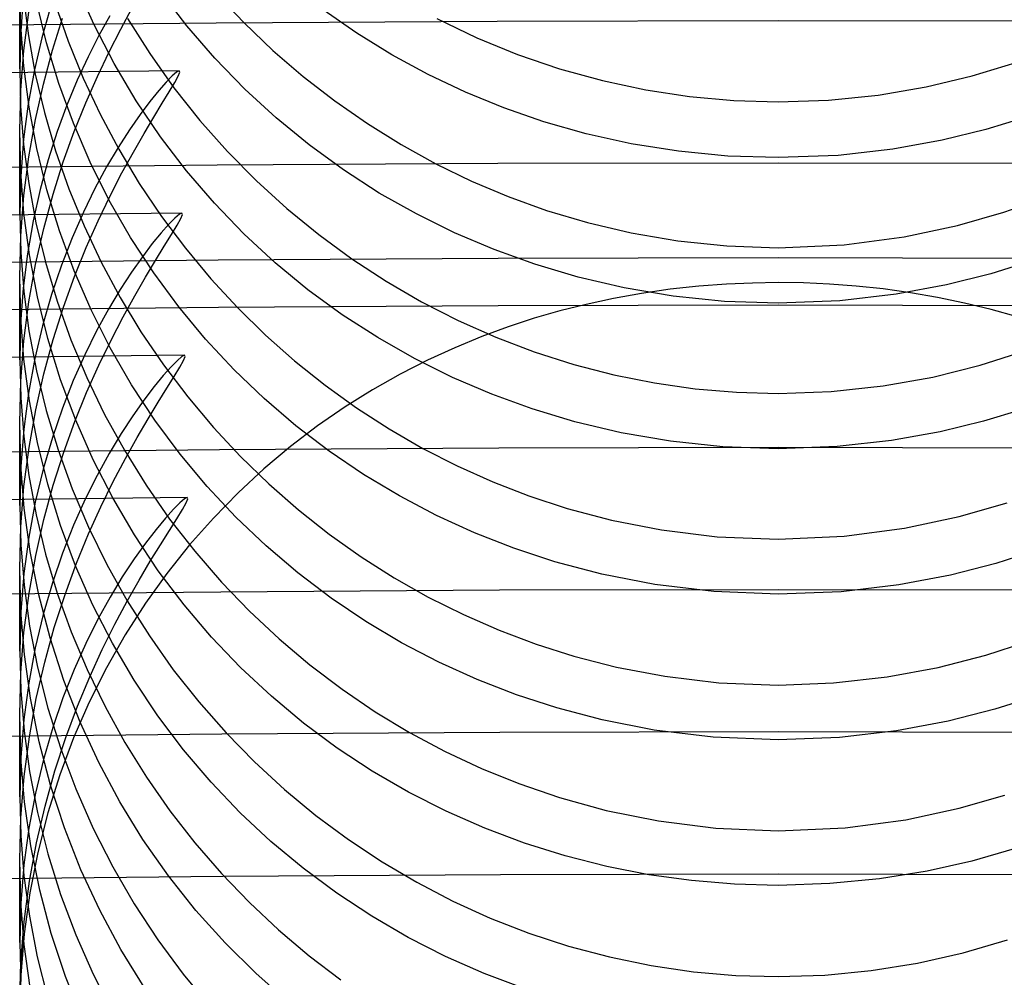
# Model space of a CAD drawing. Header units: millimetres. Extents: x -232 to 232, y -232 to 232.
# Tile 63 of 75: x -2 to 0.6, y 180.6 to 183.13. Entities that reach past the tile are written whole.
import ezdxf

# ---------------------------------------------------------------- set-up
doc = ezdxf.new("R2010")
doc.units = ezdxf.units.MM
doc.layers.add('HIDDEN', color=7, linetype='Continuous')
doc.layers.add('THICK', color=7, linetype='Continuous')

msp = doc.modelspace()

# ---------------------------------------------------------------- linework, layer by layer
at = {"layer": 'HIDDEN'}
for p, q in [((-1.9974, 183.113), (-2, 183.2184)), ((-2, 182.9987), (-2, 183.2176)), ((-1.8039, 183.1145), (-1.8505, 183.2194)), ((-1.99, 183.193), (-1.9974, 183.0979)), ((-1.99, 183.1864), (-1.9771, 183.0856)), ((-1.5591, 183.112), (-1.6282, 183.2022)), ((-1.4811, 183.1962), (-1.4084, 183.1193)), ((-1.9291, 183.0672), (-1.9554, 183.1755)), ((-1.9189, 183.161), (-1.9416, 183.0803)), ((-1.9066, 183.17), (-1.8722, 183.0709)), ((-1.989, 183.0469), (-1.9762, 183.1479)), ((-1.9134, 183.0475), (-1.8868, 183.1321)), ((-1.7622, 183.1378), (-1.791, 183.0861)), ((-1.7333, 183.1031), (-1.7039, 183.1571)), ((-1.7161, 183.1314), (-1.6572, 183.0384)), ((-1.1108, 183.0919), (-1.1999, 183.1537)), ((-1.9891, 183.0056), (-1.9974, 183.113)), ((-1.7511, 183.0123), (-1.8039, 183.1145)), ((-1.4852, 183.0262), (-1.5591, 183.112)), ((-1.4084, 183.1193), (-1.3321, 183.0465)), ((-0.8996, 183.1307), (-0.7947, 183.0804)), ((-1.9974, 183.0979), (-2, 182.9995)), ((-1.9771, 183.0856), (-1.9588, 182.9843)), ((-1.9416, 183.0803), (-1.9613, 182.9953)), ((-1.791, 183.0861), (-1.8198, 183.0296)), ((-1.7639, 183.0435), (-1.7333, 183.1031)), ((-1.0184, 183.0351), (-1.1108, 183.0919)), ((-0.7947, 183.0804), (-0.6869, 183.0363)), ((-1.8968, 182.96), (-1.9291, 183.0672)), ((-1.8722, 183.0709), (-1.8327, 182.9738)), ((-1.9971, 182.9424), (-1.989, 183.0469)), ((-1.9375, 182.9582), (-1.9134, 183.0475)), ((-1.8198, 183.0296), (-1.8481, 182.9685)), ((-1.795, 182.9785), (-1.7639, 183.0435)), ((-1.6572, 183.0384), (-1.5933, 182.9486)), ((-1.3321, 183.0465), (-1.2523, 182.9779)), ((-0.9229, 182.9833), (-1.0184, 183.0351)), ((-0.6869, 183.0363), (-0.5764, 182.9985)), ((-1.975, 182.897), (-1.9891, 183.0056)), ((-1.6926, 182.9137), (-1.7511, 183.0123)), ((-1.4067, 182.9451), (-1.4852, 183.0262)), ((0.5118, 182.9797), (0.6276, 183.0151)), ((-2, 182.9995), (-1.9975, 182.9002)), ((-1.9613, 182.9953), (-1.9775, 182.906)), ((-1.9588, 182.9843), (-1.9349, 182.883)), ((-1.826, 182.9083), (-1.795, 182.9785)), ((-1.5976, 182.9798), (-1.6136, 182.9635)), ((-1.5861, 182.9898), (-1.5976, 182.9798)), ((-1.5913, 182.962), (-1.582, 182.9793)), ((-1.5795, 182.9932), (-1.5861, 182.9898)), ((-1.582, 182.9793), (-1.578, 182.9897)), ((-1.578, 182.9897), (-1.5795, 182.9932)), ((-1.2523, 182.9779), (-1.1693, 182.9136)), ((-0.8246, 182.9368), (-0.9229, 182.9833)), ((-0.5764, 182.9985), (-0.4634, 182.9672)), ((0.3906, 182.9508), (0.5118, 182.9797)), ((-1.9585, 182.8643), (-1.9375, 182.9582)), ((-1.8584, 182.8549), (-1.8968, 182.96)), ((-1.8481, 182.9685), (-1.8753, 182.9029)), ((-1.8327, 182.9738), (-1.7882, 182.8789)), ((-1.6136, 182.9635), (-1.6335, 182.9408)), ((-1.6054, 182.938), (-1.5913, 182.962)), ((-0.4634, 182.9672), (-0.3491, 182.9427)), ((0.2642, 182.9292), (0.3906, 182.9508)), ((-2, 182.8345), (-1.9971, 182.9424)), ((-1.6335, 182.9408), (-1.6567, 182.9121)), ((-1.624, 182.9075), (-1.6054, 182.938)), ((-1.5933, 182.9486), (-1.5249, 182.8625)), ((-1.3238, 182.8689), (-1.4067, 182.9451)), ((-0.7235, 182.8955), (-0.8246, 182.9368)), ((-0.3491, 182.9427), (-0.2336, 182.9251)), ((-0.2336, 182.9251), (-0.1172, 182.9146)), ((0.1328, 182.9156), (0.2642, 182.9292)), ((-1.9975, 182.9002), (-1.9897, 182.7989)), ((-1.9775, 182.906), (-1.9897, 182.8127)), ((-1.8753, 182.9029), (-1.9009, 182.8328)), ((-1.8563, 182.833), (-1.826, 182.9083)), ((-1.6289, 182.8193), (-1.6926, 182.9137)), ((-1.6567, 182.9121), (-1.6826, 182.8775)), ((-1.6465, 182.8705), (-1.624, 182.9075)), ((-1.1693, 182.9136), (-1.0832, 182.8538)), ((-0.1172, 182.9146), (0, 182.9111)), ((0, 182.9111), (0.1328, 182.9156)), ((-1.9547, 182.7881), (-1.975, 182.897)), ((-1.9349, 182.883), (-1.9053, 182.782)), ((-1.7882, 182.8789), (-1.7388, 182.7863)), ((-1.6826, 182.8775), (-1.7107, 182.8371)), ((-0.6179, 182.859), (-0.7235, 182.8955)), ((-1.9758, 182.766), (-1.9585, 182.8643)), ((-1.814, 182.752), (-1.8584, 182.8549)), ((-1.6721, 182.8275), (-1.6465, 182.8705)), ((-1.5249, 182.8625), (-1.4522, 182.7806)), ((-1.2369, 182.7977), (-1.3238, 182.8689)), ((-1.0832, 182.8538), (-0.9942, 182.7985)), ((-0.5058, 182.8272), (-0.6179, 182.859)), ((0.6514, 182.8699), (0.5479, 182.8383)), ((-1.9973, 182.7272), (-2, 182.8345)), ((-2, 182.6147), (-2, 182.8334)), ((-1.9009, 182.8328), (-1.9246, 182.7584)), ((-1.8852, 182.7527), (-1.8563, 182.833)), ((-1.7107, 182.8371), (-1.7403, 182.7911)), ((-1.7003, 182.7785), (-1.6721, 182.8275)), ((-0.3875, 182.8009), (-0.5058, 182.8272)), ((0.5479, 182.8383), (0.433, 182.8101)), ((-1.9897, 182.8127), (-1.9973, 182.7155)), ((-1.9897, 182.7989), (-1.9763, 182.696)), ((-1.5602, 182.7293), (-1.6289, 182.8193)), ((-1.1461, 182.7316), (-1.2369, 182.7977)), ((-0.9942, 182.7985), (-0.9025, 182.7479)), ((-0.263, 182.781), (-0.3875, 182.8009)), ((0.433, 182.8101), (0.3029, 182.7864)), ((-1.9281, 182.6794), (-1.9547, 182.7881)), ((-1.9053, 182.782), (-1.8704, 182.6821)), ((-1.7403, 182.7911), (-1.7707, 182.7396)), ((-1.7388, 182.7863), (-1.6847, 182.6963)), ((-1.7303, 182.7238), (-1.7003, 182.7785)), ((-1.4522, 182.7806), (-1.3757, 182.703)), ((-0.1328, 182.7685), (-0.263, 182.781)), ((0, 182.7642), (-0.1328, 182.7685)), ((0.1583, 182.7702), (0, 182.7642)), ((0.3029, 182.7864), (0.1583, 182.7702)), ((-1.9889, 182.664), (-1.9758, 182.766)), ((-1.9246, 182.7584), (-1.9458, 182.6799)), ((-1.9121, 182.6675), (-1.8852, 182.7527)), ((-1.7638, 182.6516), (-1.814, 182.752)), ((-0.9025, 182.7479), (-0.8082, 182.7022)), ((-1.9888, 182.618), (-1.9973, 182.7272)), ((-1.7707, 182.7396), (-1.8015, 182.6826)), ((-1.7615, 182.6635), (-1.7303, 182.7238)), ((-1.4867, 182.6439), (-1.5602, 182.7293)), ((-1.0517, 182.6709), (-1.1461, 182.7316)), ((-1.9973, 182.7155), (-2, 182.6153)), ((-1.9763, 182.696), (-1.9571, 182.5926)), ((-1.6847, 182.6963), (-1.6259, 182.609)), ((-1.3757, 182.703), (-1.2953, 182.6298)), ((-0.8082, 182.7022), (-0.7115, 182.6615)), ((-1.9971, 182.5583), (-1.9889, 182.664)), ((-1.9458, 182.6799), (-1.9642, 182.5973)), ((-1.9366, 182.5775), (-1.9121, 182.6675)), ((-1.8953, 182.5716), (-1.9281, 182.6794)), ((-1.8704, 182.6821), (-1.8302, 182.5843)), ((-1.8015, 182.6826), (-1.8321, 182.6203)), ((-0.9539, 182.6156), (-1.0517, 182.6709)), ((-1.7932, 182.5979), (-1.7615, 182.6635)), ((-1.7078, 182.554), (-1.7638, 182.6516)), ((-1.4086, 182.5631), (-1.4867, 182.6439)), ((-0.7115, 182.6615), (-0.6108, 182.6252)), ((0.5955, 182.6202), (0.7056, 182.6592)), ((-2, 182.6153), (-1.9974, 182.5144)), ((-1.9741, 182.5077), (-1.9888, 182.618)), ((-1.8321, 182.6203), (-1.8617, 182.5529)), ((-1.579, 182.6149), (-1.5907, 182.605)), ((-1.5724, 182.6182), (-1.579, 182.6149)), ((-1.5751, 182.604), (-1.571, 182.6147)), ((-1.571, 182.6147), (-1.5724, 182.6182)), ((-1.2953, 182.6298), (-1.2115, 182.5612)), ((-0.853, 182.5658), (-0.9539, 182.6156)), ((-0.6108, 182.6252), (-0.5026, 182.5929)), ((0.4732, 182.5853), (0.5955, 182.6202)), ((-1.9642, 182.5973), (-1.9793, 182.5108)), ((-1.9571, 182.5926), (-1.9322, 182.489)), ((-1.8246, 182.5271), (-1.7932, 182.5979)), ((-1.6068, 182.5887), (-1.6268, 182.5661)), ((-1.6259, 182.609), (-1.563, 182.5252)), ((-1.5907, 182.605), (-1.6068, 182.5887)), ((-1.5995, 182.5618), (-1.5848, 182.5863)), ((-1.5848, 182.5863), (-1.5751, 182.604)), ((-0.5026, 182.5929), (-0.3871, 182.5658)), ((-1.9579, 182.4829), (-1.9366, 182.5775)), ((-1.8565, 182.4661), (-1.8953, 182.5716)), ((-1.8302, 182.5843), (-1.7851, 182.4887)), ((-1.6268, 182.5661), (-1.6503, 182.5374)), ((-1.6186, 182.5307), (-1.5995, 182.5618)), ((-1.3262, 182.4871), (-1.4086, 182.5631)), ((-1.2115, 182.5612), (-1.1243, 182.4973)), ((-0.7491, 182.5216), (-0.853, 182.5658)), ((-0.3871, 182.5658), (-0.2646, 182.5449)), ((0.3325, 182.5554), (0.4732, 182.5853)), ((-2, 182.4493), (-1.9971, 182.5583)), ((-1.8617, 182.5529), (-1.8899, 182.4804)), ((-1.6466, 182.4604), (-1.7078, 182.554)), ((-1.6503, 182.5374), (-1.6765, 182.5028)), ((-0.2646, 182.5449), (-0.1354, 182.5315)), ((0, 182.5268), (0.1745, 182.5346)), ((0.1745, 182.5346), (0.3325, 182.5554)), ((-1.9974, 182.5144), (-1.9893, 182.4114)), ((-1.9793, 182.5108), (-1.9905, 182.4205)), ((-1.8552, 182.4512), (-1.8246, 182.5271)), ((-1.6417, 182.4931), (-1.6186, 182.5307)), ((-1.563, 182.5252), (-1.4963, 182.4451)), ((-0.6419, 182.483), (-0.7491, 182.5216)), ((-0.1354, 182.5315), (0, 182.5268)), ((-1.9755, 182.384), (-1.9579, 182.4829)), ((-1.9532, 182.3973), (-1.9741, 182.5077)), ((-1.9322, 182.489), (-1.9014, 182.3858)), ((-1.7851, 182.4887), (-1.735, 182.3956)), ((-1.6765, 182.5028), (-1.705, 182.4623)), ((-1.668, 182.4494), (-1.6417, 182.4931)), ((-1.2398, 182.4161), (-1.3262, 182.4871)), ((-1.1243, 182.4973), (-1.0338, 182.4381)), ((-0.5277, 182.4491), (-0.6419, 182.483)), ((0.6639, 182.4904), (0.5608, 182.4582)), ((-1.8899, 182.4804), (-1.916, 182.4031)), ((-1.8118, 182.3631), (-1.8565, 182.4661)), ((-1.705, 182.4623), (-1.7351, 182.4162)), ((-1.5806, 182.371), (-1.6466, 182.4604)), ((0.5608, 182.4582), (0.4441, 182.4287)), ((-1.9973, 182.3422), (-2, 182.4493)), ((-2, 182.2308), (-2, 182.449)), ((-1.8844, 182.3703), (-1.8552, 182.4512)), ((-1.6968, 182.3998), (-1.668, 182.4494)), ((-1.4963, 182.4451), (-1.4259, 182.3689)), ((-1.0338, 182.4381), (-0.9402, 182.3838)), ((-0.4059, 182.4207), (-0.5277, 182.4491)), ((-0.1364, 182.4306), (-0.2087, 182.4252)), ((-0.0672, 182.4336), (-0.1364, 182.4306)), ((0, 182.4346), (-0.0672, 182.4336)), ((0.0672, 182.4337), (0, 182.4346)), ((0.1355, 182.4307), (0.0672, 182.4337)), ((0.2056, 182.4255), (0.1355, 182.4307)), ((-1.9905, 182.4205), (-1.9976, 182.3271)), ((-1.9893, 182.4114), (-1.9755, 182.3073)), ((-1.7351, 182.4162), (-1.7661, 182.3644)), ((-1.1496, 182.3502), (-1.2398, 182.4161)), ((-0.3602, 182.4062), (-0.4344, 182.3929)), ((-0.277, 182.3991), (-0.4059, 182.4207)), ((-0.2843, 182.4171), (-0.3602, 182.4062)), ((-0.2087, 182.4252), (-0.2843, 182.4171)), ((0.2773, 182.4179), (0.2056, 182.4255)), ((0.3491, 182.4079), (0.2773, 182.4179)), ((0.4441, 182.4287), (0.3112, 182.4039)), ((0.4207, 182.3955), (0.3491, 182.4079)), ((-1.9887, 182.2812), (-1.9755, 182.384)), ((-1.9259, 182.2872), (-1.9532, 182.3973)), ((-1.916, 182.4031), (-1.9395, 182.321)), ((-1.9014, 182.3858), (-1.8651, 182.2843)), ((-1.735, 182.3956), (-1.6802, 182.3052)), ((-1.7274, 182.3443), (-1.6968, 182.3998)), ((-0.9402, 182.3838), (-0.8438, 182.3345)), ((-0.4344, 182.3929), (-0.5064, 182.3774)), ((-0.141, 182.3853), (-0.277, 182.3991)), ((0, 182.3805), (-0.141, 182.3853)), ((0.1629, 182.3869), (0, 182.3805)), ((0.3112, 182.4039), (0.1629, 182.3869)), ((0.4917, 182.3808), (0.4207, 182.3955)), ((0.5621, 182.3636), (0.4917, 182.3808)), ((-1.9116, 182.2846), (-1.8844, 182.3703)), ((-1.7612, 182.2628), (-1.8118, 182.3631)), ((-1.7661, 182.3644), (-1.7974, 182.3072)), ((-1.5099, 182.2858), (-1.5806, 182.371)), ((-1.4259, 182.3689), (-1.3521, 182.2966)), ((-0.5756, 182.3601), (-0.6429, 182.3407)), ((-0.5064, 182.3774), (-0.5756, 182.3601)), ((0.6315, 182.3441), (0.5621, 182.3636)), ((-1.9976, 182.3271), (-2, 182.2309)), ((-1.9887, 182.2333), (-1.9973, 182.3422)), ((-1.7592, 182.2834), (-1.7274, 182.3443)), ((-1.0558, 182.2896), (-1.1496, 182.3502)), ((-0.8438, 182.3345), (-0.7447, 182.2905)), ((-0.6429, 182.3407), (-0.7115, 182.3182)), ((-1.9755, 182.3073), (-1.9558, 182.2024)), ((-1.9395, 182.321), (-1.9599, 182.2345)), ((-1.7974, 182.3072), (-1.8284, 182.2447)), ((-1.6802, 182.3052), (-1.6207, 182.2176)), ((-0.7115, 182.3182), (-0.7815, 182.2924)), ((-1.9971, 182.1748), (-1.9887, 182.2812)), ((-1.9362, 182.1943), (-1.9116, 182.2846)), ((-1.8921, 182.1782), (-1.9259, 182.2872)), ((-1.8651, 182.2843), (-1.8233, 182.1848)), ((-1.7914, 182.217), (-1.7592, 182.2834)), ((-1.4346, 182.2051), (-1.5099, 182.2858)), ((-1.3521, 182.2966), (-1.275, 182.2283)), ((-0.9586, 182.2343), (-1.0558, 182.2896)), ((-0.7815, 182.2924), (-0.8526, 182.2631)), ((-0.7447, 182.2905), (-0.643, 182.2519)), ((-1.705, 182.1655), (-1.7612, 182.2628)), ((-0.8526, 182.2631), (-0.9245, 182.2301)), ((-0.643, 182.2519), (-0.5391, 182.2188)), ((0.5329, 182.217), (0.6514, 182.2548)), ((-2, 182.2309), (-1.9974, 182.131)), ((-1.9741, 182.1232), (-1.9887, 182.2333)), ((-1.9599, 182.2345), (-1.9767, 182.1437)), ((-1.8284, 182.2447), (-1.8586, 182.1768)), ((-1.5841, 182.2297), (-1.6007, 182.2129)), ((-1.5721, 182.2398), (-1.5841, 182.2297)), ((-1.5775, 182.2117), (-1.5679, 182.2292)), ((-1.5652, 182.2433), (-1.5721, 182.2398)), ((-1.5679, 182.2292), (-1.5638, 182.2398)), ((-1.5638, 182.2398), (-1.5652, 182.2433)), ((-1.275, 182.2283), (-1.1948, 182.1643)), ((-0.9245, 182.2301), (-0.9968, 182.1932)), ((-0.8583, 182.1844), (-0.9586, 182.2343)), ((-1.9558, 182.2024), (-1.9301, 182.0974)), ((-1.8234, 182.1454), (-1.7914, 182.217)), ((-1.6007, 182.2129), (-1.6214, 182.1898)), ((-1.6207, 182.2176), (-1.5569, 182.1334)), ((-1.5923, 182.1873), (-1.5775, 182.2117)), ((-1.3551, 182.1289), (-1.4346, 182.2051)), ((-0.5391, 182.2188), (-0.4333, 182.1914)), ((0.408, 182.1858), (0.5329, 182.217)), ((-2, 182.065), (-1.9971, 182.1748)), ((-1.9577, 182.0994), (-1.9362, 182.1943)), ((-1.8523, 182.0717), (-1.8921, 182.1782)), ((-1.8586, 182.1768), (-1.8873, 182.1039)), ((-1.8233, 182.1848), (-1.7763, 182.0874)), ((-1.6214, 182.1898), (-1.6457, 182.1604)), ((-1.6116, 182.1564), (-1.5923, 182.1873)), ((-0.9968, 182.1932), (-1.0694, 182.1521)), ((-0.7551, 182.1402), (-0.8583, 182.1844)), ((-0.4333, 182.1914), (-0.3264, 182.1701)), ((0.2769, 182.1623), (0.408, 182.1858)), ((-1.8544, 182.0688), (-1.8234, 182.1454)), ((-1.6433, 182.0717), (-1.705, 182.1655)), ((-1.6457, 182.1604), (-1.6728, 182.1249)), ((-1.6348, 182.1192), (-1.6116, 182.1564)), ((-1.1948, 182.1643), (-1.1117, 182.1044)), ((-1.0694, 182.1521), (-1.142, 182.1068)), ((-0.3264, 182.1701), (-0.2185, 182.1547)), ((-0.2185, 182.1547), (-0.1097, 182.1455)), ((-0.1097, 182.1455), (0, 182.1425)), ((0, 182.1425), (0.1399, 182.1475)), ((0.1399, 182.1475), (0.2769, 182.1623)), ((-1.9974, 182.131), (-1.9895, 182.0293)), ((-1.9767, 182.1437), (-1.9893, 182.0486)), ((-1.9532, 182.0131), (-1.9741, 182.1232)), ((-1.6728, 182.1249), (-1.702, 182.0837)), ((-1.6612, 182.0758), (-1.6348, 182.1192)), ((-1.5569, 182.1334), (-1.4893, 182.053)), ((-1.2716, 182.0574), (-1.3551, 182.1289)), ((-0.649, 182.1016), (-0.7551, 182.1402)), ((-1.9754, 182.0003), (-1.9577, 182.0994)), ((-1.9301, 182.0974), (-1.8987, 181.9935)), ((-1.8873, 182.1039), (-1.9139, 182.026)), ((-1.142, 182.1068), (-1.2143, 182.0569)), ((-1.1117, 182.1044), (-1.0257, 182.0489)), ((-0.5361, 182.0676), (-0.649, 182.1016)), ((0.641, 182.0989), (0.5417, 182.0691)), ((-1.8839, 181.9873), (-1.8544, 182.0688)), ((-1.8065, 181.9679), (-1.8523, 182.0717)), ((-1.7763, 182.0874), (-1.724, 181.9926)), ((-1.702, 182.0837), (-1.7327, 182.0368)), ((-1.6902, 182.0264), (-1.6612, 182.0758)), ((-1.5767, 181.9822), (-1.6433, 182.0717)), ((-0.4143, 182.0387), (-0.5361, 182.0676)), ((0.5417, 182.0691), (0.4275, 182.0414)), ((-1.997, 181.9537), (-2, 182.065)), ((-2, 181.847), (-2, 182.0647)), ((-1.9893, 182.0486), (-1.9972, 181.9496)), ((-1.4893, 182.053), (-1.4179, 181.9765)), ((-1.2143, 182.0569), (-1.286, 182.0024)), ((-1.1842, 181.9907), (-1.2716, 182.0574)), ((-1.0257, 182.0489), (-0.9371, 181.9978)), ((0.4275, 182.0414), (0.2986, 182.0184)), ((-1.9895, 182.0293), (-1.976, 181.9263)), ((-1.9139, 182.026), (-1.938, 181.9433)), ((-1.7327, 182.0368), (-1.7642, 181.9844)), ((-1.7212, 181.9712), (-1.6902, 182.0264)), ((-0.2839, 182.0164), (-0.4143, 182.0387)), ((-0.1455, 182.0019), (-0.2839, 182.0164)), ((0.2986, 182.0184), (0.1559, 182.0026)), ((-1.9887, 181.8971), (-1.9754, 182.0003)), ((-1.9259, 181.9033), (-1.9532, 182.0131)), ((-1.8987, 181.9935), (-1.8614, 181.891)), ((-1.724, 181.9926), (-1.6667, 181.9003)), ((-1.286, 182.0024), (-1.356, 181.9436)), ((-1.0932, 181.929), (-1.1842, 181.9907)), ((-0.9371, 181.9978), (-0.846, 181.9513)), ((0, 181.9968), (-0.1455, 182.0019)), ((0.1559, 182.0026), (0, 181.9968)), ((-1.9114, 181.9011), (-1.8839, 181.9873)), ((-1.7548, 181.8671), (-1.8065, 181.9679)), ((-1.7642, 181.9844), (-1.7959, 181.9266)), ((-1.7533, 181.9103), (-1.7212, 181.9712)), ((-1.5055, 181.897), (-1.5767, 181.9822)), ((-1.4179, 181.9765), (-1.3431, 181.9041)), ((-1.9972, 181.9496), (-2, 181.8474)), ((-1.9878, 181.8405), (-1.997, 181.9537)), ((-1.938, 181.9433), (-1.9589, 181.8559)), ((-1.356, 181.9436), (-1.4238, 181.8808)), ((-0.846, 181.9513), (-0.7526, 181.9095)), ((-1.976, 181.9263), (-1.9567, 181.8225)), ((-1.7959, 181.9266), (-1.8273, 181.8634)), ((-0.9988, 181.8725), (-1.0932, 181.929)), ((-1.9971, 181.7905), (-1.9887, 181.8971)), ((-1.9361, 181.8103), (-1.9114, 181.9011)), ((-1.8922, 181.7944), (-1.9259, 181.9033)), ((-1.8614, 181.891), (-1.8185, 181.7901)), ((-1.786, 181.8439), (-1.7533, 181.9103)), ((-1.6667, 181.9003), (-1.6046, 181.8115)), ((-1.4299, 181.8164), (-1.5055, 181.897)), ((-1.3431, 181.9041), (-1.2649, 181.8357)), ((-0.7526, 181.9095), (-0.657, 181.8725)), ((-1.8273, 181.8634), (-1.8578, 181.7949)), ((-1.6974, 181.7694), (-1.7548, 181.8671)), ((-1.565, 181.8648), (-1.5773, 181.8545)), ((-1.558, 181.8683), (-1.565, 181.8648)), ((-1.5607, 181.8543), (-1.5565, 181.8648)), ((-1.5565, 181.8648), (-1.558, 181.8683)), ((-1.4238, 181.8808), (-1.4892, 181.814)), ((-0.9012, 181.8211), (-0.9988, 181.8725)), ((-0.657, 181.8725), (-0.5562, 181.8395)), ((-2, 181.8474), (-1.9972, 181.7433)), ((-1.972, 181.7262), (-1.9878, 181.8405)), ((-1.9589, 181.8559), (-1.976, 181.7639)), ((-1.8185, 181.7721), (-1.786, 181.8439)), ((-1.5944, 181.8374), (-1.6157, 181.8138)), ((-1.5773, 181.8545), (-1.5944, 181.8374)), ((-1.5854, 181.8123), (-1.5704, 181.8367)), ((-1.5704, 181.8367), (-1.5607, 181.8543)), ((-1.2649, 181.8357), (-1.1837, 181.7717)), ((-0.5562, 181.8395), (-0.4398, 181.8086)), ((0.4773, 181.8178), (0.6043, 181.8545)), ((-1.9577, 181.7151), (-1.9361, 181.8103)), ((-1.9567, 181.8225), (-1.9316, 181.7191)), ((-1.6157, 181.8138), (-1.6405, 181.784)), ((-1.605, 181.7812), (-1.5854, 181.8123)), ((-1.6046, 181.8115), (-1.5383, 181.7264)), ((-1.4892, 181.814), (-1.5519, 181.7431)), ((-1.3501, 181.7405), (-1.4299, 181.8164)), ((-0.8006, 181.7751), (-0.9012, 181.8211)), ((-0.4398, 181.8086), (-0.3077, 181.7827)), ((0.3336, 181.787), (0.4773, 181.8178)), ((-2, 181.6808), (-1.9971, 181.7905)), ((-1.8524, 181.688), (-1.8922, 181.7944)), ((-1.8578, 181.7949), (-1.8868, 181.7214)), ((-1.8185, 181.7901), (-1.77, 181.6913)), ((-1.6405, 181.784), (-1.6682, 181.748)), ((-1.6287, 181.7437), (-1.605, 181.7812)), ((-0.3077, 181.7827), (-0.1608, 181.7648)), ((0.1739, 181.766), (0.3336, 181.787)), ((-1.976, 181.7639), (-1.989, 181.6675)), ((-1.8503, 181.695), (-1.8185, 181.7721)), ((-1.6345, 181.6753), (-1.6974, 181.7694)), ((-1.1837, 181.7717), (-1.0994, 181.7119)), ((-0.6972, 181.7345), (-0.8006, 181.7751)), ((-0.1608, 181.7648), (0, 181.7582)), ((0, 181.7582), (0.1739, 181.766)), ((-1.9972, 181.7433), (-1.9886, 181.6369)), ((-1.6682, 181.748), (-1.6981, 181.7062)), ((-1.6556, 181.7), (-1.6287, 181.7437)), ((-1.5519, 181.7431), (-1.6117, 181.6682)), ((-1.2663, 181.6693), (-1.3501, 181.7405)), ((-0.589, 181.6989), (-0.6972, 181.7345)), ((-1.9754, 181.6157), (-1.9577, 181.7151)), ((-1.9494, 181.6118), (-1.972, 181.7262)), ((-1.9316, 181.7191), (-1.9009, 181.6163)), ((-1.8868, 181.7214), (-1.9137, 181.6429)), ((-1.6981, 181.7062), (-1.7294, 181.6587)), ((-1.5383, 181.7264), (-1.468, 181.6453)), ((-1.0994, 181.7119), (-1.0122, 181.6565)), ((0.6769, 181.7273), (0.5738, 181.6944)), ((-1.997, 181.5683), (-2, 181.6808)), ((-2, 181.463), (-2, 181.6806)), ((-1.8805, 181.6129), (-1.8503, 181.695)), ((-1.8067, 181.5844), (-1.8524, 181.688)), ((-1.77, 181.6913), (-1.7164, 181.5956)), ((-1.6851, 181.6504), (-1.6556, 181.7)), ((-0.4652, 181.6661), (-0.589, 181.6989)), ((0.5738, 181.6944), (0.4546, 181.6637)), ((-1.989, 181.6675), (-1.9972, 181.5671)), ((-1.7294, 181.6587), (-1.7615, 181.6057)), ((-1.6117, 181.6682), (-1.6684, 181.5893)), ((-1.5667, 181.5856), (-1.6345, 181.6753)), ((-1.1786, 181.6029), (-1.2663, 181.6693)), ((-1.0122, 181.6565), (-0.9224, 181.6057)), ((-0.3251, 181.6387), (-0.4652, 181.6661)), ((0.4546, 181.6637), (0.3186, 181.6377)), ((-1.9886, 181.6369), (-1.9738, 181.5293)), ((-1.9137, 181.6429), (-1.938, 181.5595)), ((-1.7165, 181.595), (-1.6851, 181.6504)), ((-1.468, 181.6453), (-1.3938, 181.5682)), ((-0.1696, 181.62), (-0.3251, 181.6387)), ((0.3186, 181.6377), (0.1667, 181.6198)), ((-1.9888, 181.5123), (-1.9754, 181.6157)), ((-1.9199, 181.498), (-1.9494, 181.6118)), ((-1.9087, 181.5259), (-1.8805, 181.6129)), ((-1.9009, 181.6163), (-1.8643, 181.5145)), ((-1.7615, 181.6057), (-1.7938, 181.5473)), ((-1.0874, 181.5415), (-1.1786, 181.6029)), ((-0.9224, 181.6057), (-0.83, 181.5595)), ((0, 181.6131), (-0.1696, 181.62)), ((0.1667, 181.6198), (0, 181.6131)), ((-1.7552, 181.4838), (-1.8067, 181.5844)), ((-1.7491, 181.534), (-1.7165, 181.595)), ((-1.6684, 181.5893), (-1.7216, 181.5064)), ((-1.7164, 181.5956), (-1.658, 181.5032)), ((-1.4942, 181.5004), (-1.5667, 181.5856)), ((-1.9972, 181.5671), (-2, 181.4633)), ((-1.9876, 181.4543), (-1.997, 181.5683)), ((-1.938, 181.5595), (-1.959, 181.4715)), ((-1.7938, 181.5473), (-1.8256, 181.4836)), ((-1.3938, 181.5682), (-1.3159, 181.4954)), ((-0.83, 181.5595), (-0.7352, 181.5181)), ((-1.9738, 181.5293), (-1.9528, 181.4208)), ((-1.9341, 181.4342), (-1.9087, 181.5259)), ((-1.7822, 181.4673), (-1.7491, 181.534)), ((-0.9928, 181.4853), (-1.0874, 181.5415)), ((-1.9971, 181.4056), (-1.9888, 181.5123)), ((-1.8835, 181.3855), (-1.9199, 181.498)), ((-1.8643, 181.5145), (-1.8223, 181.4144)), ((-1.7216, 181.5064), (-1.7712, 181.4194)), ((-1.658, 181.5032), (-1.595, 181.4143)), ((-1.4173, 181.42), (-1.4942, 181.5004)), ((-1.3159, 181.4954), (-1.2346, 181.4269)), ((-0.7352, 181.5181), (-0.6381, 181.4816)), ((-1.959, 181.4715), (-1.9762, 181.3792)), ((-1.8256, 181.4836), (-1.8565, 181.4146)), ((-1.6981, 181.3865), (-1.7552, 181.4838)), ((-0.8949, 181.4342), (-0.9928, 181.4853)), ((-0.6381, 181.4816), (-0.5384, 181.45)), ((0.5478, 181.4527), (0.6654, 181.4913)), ((-2, 181.4633), (-1.9972, 181.3595)), ((-1.9715, 181.3392), (-1.9876, 181.4543)), ((-1.8152, 181.3952), (-1.7822, 181.4673)), ((-0.5384, 181.45), (-0.426, 181.4211)), ((0.4218, 181.4202), (0.5478, 181.4527)), ((-1.9562, 181.3379), (-1.9341, 181.4342)), ((-1.9528, 181.4208), (-1.9254, 181.3125)), ((-1.7712, 181.4194), (-1.8167, 181.3289)), ((-1.3363, 181.3443), (-1.4173, 181.42)), ((-1.2346, 181.4269), (-1.15, 181.3628)), ((-0.794, 181.3885), (-0.8949, 181.4342)), ((-0.426, 181.4211), (-0.2984, 181.3968)), ((0.2879, 181.3953), (0.4218, 181.4202)), ((-2, 181.2962), (-1.9971, 181.4056)), ((-1.8565, 181.4146), (-1.8858, 181.3405)), ((-1.8474, 181.3177), (-1.8152, 181.3952)), ((-1.8223, 181.4144), (-1.775, 181.3169)), ((-1.595, 181.4143), (-1.5275, 181.3292)), ((-0.2984, 181.3968), (-0.1562, 181.38)), ((0.1463, 181.3794), (0.2879, 181.3953)), ((-1.9762, 181.3792), (-1.9891, 181.283)), ((-1.8407, 181.2758), (-1.8835, 181.3855)), ((-1.6354, 181.2926), (-1.6981, 181.3865)), ((-0.6903, 181.3483), (-0.794, 181.3885)), ((-0.1562, 181.38), (0, 181.3738)), ((0, 181.3738), (0.1463, 181.3794)), ((-1.9972, 181.3595), (-1.9886, 181.2534)), ((-1.8858, 181.3405), (-1.913, 181.2615)), ((-1.2513, 181.2735), (-1.3363, 181.3443)), ((-1.15, 181.3628), (-1.0623, 181.3033)), ((-0.5838, 181.3136), (-0.6903, 181.3483)), ((0.6789, 181.3443), (0.5714, 181.31)), ((-1.9745, 181.2373), (-1.9562, 181.3379)), ((-1.9485, 181.2241), (-1.9715, 181.3392)), ((-1.8782, 181.2351), (-1.8474, 181.3177)), ((-1.8167, 181.3289), (-1.8579, 181.2348)), ((-1.775, 181.3169), (-1.7228, 181.2223)), ((-1.5275, 181.3292), (-1.4559, 181.248)), ((-1.9968, 181.1819), (-2, 181.2962)), ((-2, 181.0791), (-2, 181.2962)), ((-1.9254, 181.3125), (-1.8918, 181.2054)), ((-1.5676, 181.2029), (-1.6354, 181.2926)), ((-1.0623, 181.3033), (-0.9717, 181.2485)), ((-0.4643, 181.2821), (-0.5838, 181.3136)), ((0.5714, 181.31), (0.4488, 181.2787)), ((-1.9891, 181.283), (-1.9972, 181.1828)), ((-1.7915, 181.1692), (-1.8407, 181.2758)), ((-1.1625, 181.2077), (-1.2513, 181.2735)), ((-0.3266, 181.2552), (-0.4643, 181.2821)), ((0.4488, 181.2787), (0.3121, 181.2531)), ((-1.9886, 181.2534), (-1.9739, 181.146)), ((-1.9883, 181.1326), (-1.9745, 181.2373)), ((-1.913, 181.2615), (-1.9375, 181.1776)), ((-1.4559, 181.248), (-1.3804, 181.171)), ((-0.9717, 181.2485), (-0.8782, 181.1986)), ((-0.1715, 181.2364), (-0.3266, 181.2552)), ((0, 181.2294), (-0.1715, 181.2364)), ((0.1621, 181.2357), (0, 181.2294)), ((0.3121, 181.2531), (0.1621, 181.2357)), ((-1.9188, 181.11), (-1.9485, 181.2241)), ((-1.9069, 181.1474), (-1.8782, 181.2351)), ((-1.8579, 181.2348), (-1.8943, 181.1373)), ((-1.7228, 181.2223), (-1.6656, 181.1305)), ((-1.8918, 181.2054), (-1.8521, 181.0998)), ((-1.4952, 181.1177), (-1.5676, 181.2029)), ((-1.0701, 181.1469), (-1.1625, 181.2077)), ((-0.8782, 181.1986), (-0.7822, 181.1536)), ((-1.9972, 181.1828), (-2, 181.0793)), ((-1.9871, 181.0661), (-1.9968, 181.1819)), ((-1.9375, 181.1776), (-1.9587, 181.0891)), ((-1.7362, 181.066), (-1.7915, 181.1692)), ((-1.3804, 181.171), (-1.3014, 181.0984)), ((-1.997, 181.0241), (-1.9883, 181.1326)), ((-1.9739, 181.146), (-1.9529, 181.0374)), ((-1.9328, 181.0549), (-1.9069, 181.1474)), ((-1.8943, 181.1373), (-1.9259, 181.0365)), ((-0.9744, 181.0913), (-1.0701, 181.1469)), ((-0.7822, 181.1536), (-0.6838, 181.1138)), ((-1.882, 180.9973), (-1.9188, 181.11)), ((-1.6656, 181.1305), (-1.6039, 181.0422)), ((-1.4184, 181.0372), (-1.4952, 181.1177)), ((-0.6838, 181.1138), (-0.5763, 181.0771)), ((-1.9587, 181.0891), (-1.9761, 180.9962)), ((-1.8521, 181.0998), (-1.8063, 180.996)), ((-1.3014, 181.0984), (-1.2189, 181.0302)), ((-0.8754, 181.0411), (-0.9744, 181.0913)), ((0.4771, 181.0491), (0.5978, 181.0838)), ((-2, 181.0793), (-1.9973, 180.9761)), ((-1.9706, 180.9497), (-1.9871, 181.0661)), ((-1.9554, 180.9579), (-1.9328, 181.0549)), ((-1.6749, 180.9665), (-1.7362, 181.066)), ((-0.5763, 181.0771), (-0.4533, 181.0433)), ((-1.9529, 181.0374), (-1.9256, 180.9292)), ((-1.9259, 181.0365), (-1.9523, 180.9325)), ((-1.6039, 181.0422), (-1.5379, 180.9577)), ((-1.3374, 180.9615), (-1.4184, 181.0372)), ((-1.2189, 181.0302), (-1.1332, 180.9667)), ((-0.7734, 180.9962), (-0.8754, 181.0411)), ((-0.4533, 181.0433), (-0.3156, 181.0154)), ((0.3366, 181.0188), (0.4771, 181.0491)), ((-2, 180.9126), (-1.997, 181.0241)), ((-0.3156, 181.0154), (-0.1641, 180.9965)), ((0.1772, 180.9976), (0.3366, 181.0188)), ((-1.9973, 180.9761), (-1.9888, 180.8707)), ((-1.9761, 180.9962), (-1.989, 180.8995)), ((-1.8386, 180.8868), (-1.882, 180.9973)), ((-1.8063, 180.996), (-1.7547, 180.8946)), ((-0.6685, 180.9569), (-0.7734, 180.9962)), ((-0.1641, 180.9965), (0, 180.9895)), ((0, 180.9895), (0.1772, 180.9976)), ((-1.974, 180.8564), (-1.9554, 180.9579)), ((-1.6078, 180.8708), (-1.6749, 180.9665)), ((-1.5379, 180.9577), (-1.4681, 180.8771)), ((-1.2525, 180.8906), (-1.3374, 180.9615)), ((-1.1332, 180.9667), (-1.0445, 180.9078)), ((-0.5612, 180.9233), (-0.6685, 180.9569)), ((-1.9523, 180.9325), (-1.9731, 180.826)), ((-1.947, 180.8334), (-1.9706, 180.9497)), ((-1.9256, 180.9292), (-1.892, 180.8218)), ((0.6228, 180.9418), (0.5111, 180.9098)), ((-1.9971, 180.802), (-2, 180.9126)), ((-2, 180.6952), (-2, 180.912)), ((-1.989, 180.8995), (-1.9972, 180.7991)), ((-1.0445, 180.9078), (-0.9527, 180.8537)), ((-0.4517, 180.8955), (-0.5612, 180.9233)), ((0.5111, 180.9098), (0.3927, 180.8832)), ((-1.7889, 180.7799), (-1.8386, 180.8868)), ((-1.7547, 180.8946), (-1.6977, 180.7967)), ((-1.4681, 180.8771), (-1.3944, 180.8005)), ((-1.1639, 180.8248), (-1.2525, 180.8906)), ((-0.3408, 180.8738), (-0.4517, 180.8955)), ((-0.2284, 180.8582), (-0.3408, 180.8738)), ((0.3927, 180.8832), (0.2677, 180.863)), ((-1.9888, 180.8707), (-1.9743, 180.7642)), ((-1.988, 180.7508), (-1.974, 180.8564)), ((-1.5354, 180.7798), (-1.6078, 180.8708)), ((-0.9527, 180.8537), (-0.8575, 180.8041)), ((-0.1148, 180.8488), (-0.2284, 180.8582)), ((0, 180.8457), (-0.1148, 180.8488)), ((0.1365, 180.8502), (0, 180.8457)), ((0.2677, 180.863), (0.1365, 180.8502)), ((-1.9731, 180.826), (-1.988, 180.7181)), ((-1.9166, 180.7186), (-1.947, 180.8334)), ((-1.892, 180.8218), (-1.8521, 180.7157)), ((-1.0717, 180.7641), (-1.1639, 180.8248)), ((-1.9972, 180.7991), (-2, 180.6954)), ((-1.988, 180.6897), (-1.9971, 180.802)), ((-1.6977, 180.7967), (-1.6357, 180.7024)), ((-1.3944, 180.8005), (-1.3172, 180.7282)), ((-0.8575, 180.8041), (-0.759, 180.7594)), ((-1.7331, 180.6766), (-1.7889, 180.7799)), ((-1.4582, 180.6938), (-1.5354, 180.7798)), ((-1.9969, 180.6413), (-1.988, 180.7508)), ((-1.9743, 180.7642), (-1.9537, 180.6572)), ((-0.976, 180.7084), (-1.0717, 180.7641)), ((-0.759, 180.7594), (-0.6573, 180.7198)), ((-1.988, 180.7181), (-1.997, 180.6092)), ((-1.8792, 180.6054), (-1.9166, 180.7186)), ((-1.3172, 180.7282), (-1.2367, 180.6601)), ((-0.6573, 180.7198), (-0.5526, 180.6855)), ((-2, 180.6954), (-1.9973, 180.5922)), ((-1.8521, 180.7157), (-1.806, 180.6112)), ((-1.6357, 180.7024), (-1.5687, 180.6119)), ((-1.3763, 180.6129), (-1.4582, 180.6938)), ((-0.877, 180.6581), (-0.976, 180.7084)), ((0.4879, 180.6676), (0.6052, 180.702)), ((-1.9724, 180.5766), (-1.988, 180.6897)), ((-1.6715, 180.5773), (-1.7331, 180.6766)), ((-0.5526, 180.6855), (-0.445, 180.657)), ((0.3678, 180.6404), (0.4879, 180.6676)), ((-2, 180.5286), (-1.9969, 180.6413)), ((-1.9537, 180.6572), (-1.927, 180.5502)), ((-1.2367, 180.6601), (-1.1529, 180.5965)), ((-0.7749, 180.6131), (-0.877, 180.6581)), ((-0.445, 180.657), (-0.3349, 180.6344)), ((0.2455, 180.6208), (0.3678, 180.6404)), ((-1.2902, 180.5372), (-1.3763, 180.6129)), ((-0.67, 180.5737), (-0.7749, 180.6131)), ((-0.3349, 180.6344), (-0.2233, 180.6181)), ((-0.2233, 180.6181), (-0.1117, 180.6083)), ((0.1228, 180.609), (0.2455, 180.6208)), ((-1.997, 180.6092), (-2, 180.4995)), ((-1.835, 180.4945), (-1.8792, 180.6054)), ((-1.806, 180.6112), (-1.7541, 180.5096)), ((-1.5687, 180.6119), (-1.4971, 180.5254)), ((-0.1117, 180.6083), (0, 180.6052)), ((0, 180.6052), (0.1228, 180.609))]:
    msp.add_line(p, q, dxfattribs=at)
for radius, start, end in [(188.625, 90.509226, 179.490775), (188.25, 90.508424, 179.491577), (187.875, 90.507565, 179.492437), (187.5, 90.506762, 179.493239), (187.125, 90.505903, 179.494098), (186.75, 90.504986, 179.495015), (186.375, 90.50407, 179.495932), (185.625, 90.502121, 179.497822), (185.25, 90.501147, 179.498854), (184.875, 90.500116, 179.499885), (184.5, 90.499085, 179.500916), (184.125, 90.497996, 179.502005), (183.75, 90.49685, 179.503151), (183.375, 90.495704, 179.504297), (183, 90.494558, 179.505443), (182.625, 90.493298, 179.506703), (182.5, 0, 180.00002), (182.25, 90.492095, 179.507906), (181.875, 90.490834, 179.509167)]:
    msp.add_arc((0, 0), radius, start, end, dxfattribs=at)
at = {"layer": 'THICK'}
for radius, start, end in [(186, 90.184073, 179.815929), (184.625, 0, 180.00002), (184.25, 0, 180.00002), (183.875, 0, 180.00002), (183.5, 0, 180.00002), (183.125, 0, 180.00002), (182.75, 0, 180.00002), (182.375, 0, 180.00002), (182, 0, 180.00002), (181.625, 0, 180.00002), (181.25, 0, 180.00002), (180.875, 0, 180.00002)]:
    msp.add_arc((0, 0), radius, start, end, dxfattribs=at)

doc.saveas('drawing.dxf')
